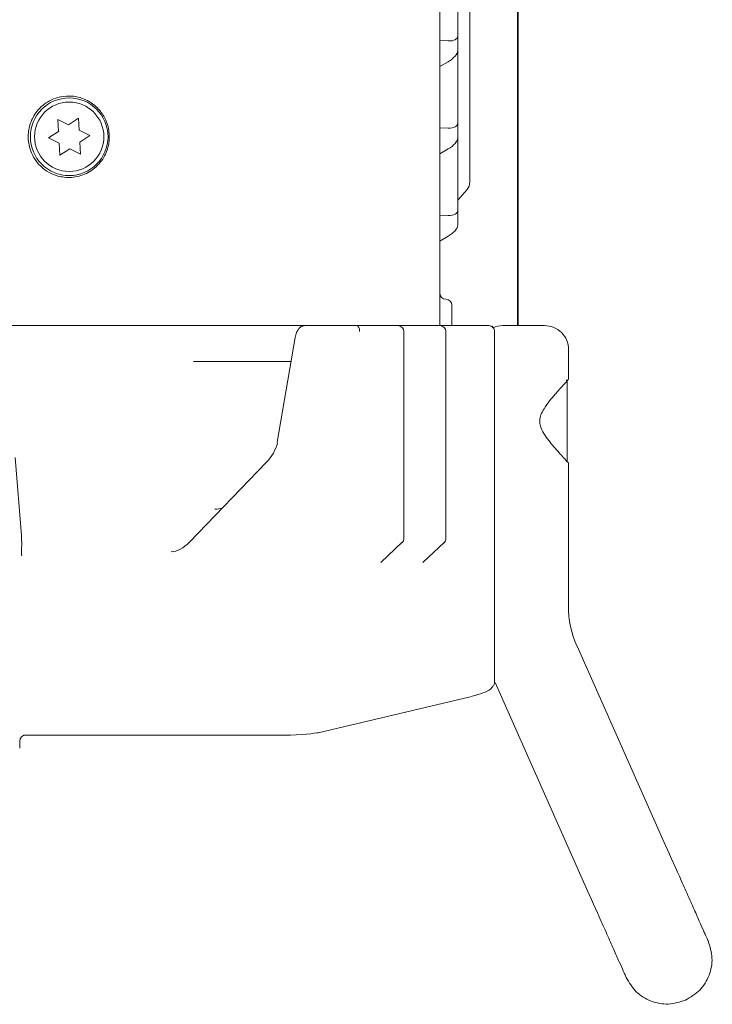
# Model space of a CAD drawing. Header units: millimetres. Extents: x 63 to 559, y 25 to 389.
# Tile 4 of 88: x 258 to 272, y 25 to 46. Entities that reach past the tile are written whole.
import ezdxf

# ---------------------------------------------------------------- set-up
doc = ezdxf.new("R2010")
doc.units = ezdxf.units.MM

msp = doc.modelspace()

# ---------------------------------------------------------------- linework, layer by layer
at = {"color": 7, "linetype": 'Continuous', "lineweight": 15}
for p, q in [((266.328, 58.337), (266.328, 39.563)), ((266.953, 42.57), (266.953, 57.582)), ((267.953, 53.119), (267.953, 39.563)), ((267.961, 52.666), (267.961, 41.938)), ((266.703, 45.622), (266.703, 47.13)), ((266.328, 45.525), (266.503, 45.516)), ((266.703, 45.622), (266.703, 45.314)), ((266.703, 43.797), (266.703, 45.305)), ((266.503, 45.083), (266.328, 44.982)), ((258.565, 43.763), (258.342, 43.876)), ((258.342, 43.876), (258.355, 43.626)), ((258.774, 43.899), (258.565, 43.763)), ((258.788, 43.65), (258.774, 43.899)), ((266.328, 43.7), (266.503, 43.691)), ((266.703, 43.797), (266.703, 43.489)), ((258.355, 43.626), (258.146, 43.489)), ((258.146, 43.489), (258.369, 43.376)), ((259.011, 43.537), (258.788, 43.65)), ((258.801, 43.4), (259.011, 43.537)), ((266.703, 41.972), (266.703, 43.48)), ((258.369, 43.376), (258.383, 43.127)), ((258.383, 43.127), (258.592, 43.263)), ((258.592, 43.263), (258.815, 43.151)), ((258.815, 43.151), (258.801, 43.4)), ((266.503, 43.258), (266.328, 43.157)), ((266.703, 42.186), (266.895, 42.407)), ((266.328, 41.875), (266.503, 41.866)), ((266.703, 41.972), (266.703, 41.664)), ((267.961, 41.938), (267.961, 39.672)), ((266.503, 41.433), (266.328, 41.332)), ((266.578, 39.988), (266.578, 39.788)), ((266.578, 39.788), (266.578, 39.563)), ((256.505, 39.563), (258.802, 39.563)), ((258.802, 39.563), (263.513, 39.563)), ((263.51, 39.563), (264.444, 39.563)), ((264.444, 39.563), (264.592, 39.563)), ((264.592, 39.563), (265.125, 39.563)), ((265.125, 39.563), (265.449, 39.563)), ((265.449, 39.563), (265.471, 39.563)), ((265.471, 39.563), (266.005, 39.563)), ((266.005, 39.563), (266.329, 39.563)), ((266.329, 39.563), (266.903, 39.563)), ((266.903, 39.563), (267.349, 39.563)), ((267.961, 39.672), (267.961, 39.563)), ((265.574, 35.115), (265.574, 39.438)), ((266.454, 35.115), (266.454, 39.438)), ((267.469, 39.438), (267.469, 32.102)), ((263.303, 39.315), (262.926, 37.129)), ((269.016, 38.438), (269.016, 39.063)), ((261.18, 38.813), (263.217, 38.813)), ((268.991, 38.401), (268.991, 36.726)), ((257.58, 35.177), (257.447, 36.804)), ((261.09, 35.032), (262.706, 36.706)), ((269.016, 33.7), (269.016, 36.692)), ((257.58, 35.177), (257.579, 35.167)), ((257.585, 35.047), (257.583, 35.048)), ((257.583, 34.847), (257.585, 35.047)), ((265.097, 34.613), (265.534, 35.024)), ((265.977, 34.613), (266.414, 35.024)), ((271.046, 28.694), (269.194, 32.862)), ((267.442, 32.031), (267.45, 32.044)), ((267.48, 32.101), (269.333, 27.932)), ((263.786, 31.05), (266.932, 31.793)), ((257.62, 30.997), (257.674, 30.997)), ((257.674, 30.997), (262.937, 30.997)), ((257.544, 30.876), (257.546, 30.875)), ((257.545, 30.723), (257.546, 30.875))]:
    msp.add_line(p, q, dxfattribs=at)
at = {"color": 7, "linetype": 'Continuous', "lineweight": 15, "flags": 128}
for points in [[(262.926, 37.129), (262.926, 37.121), (262.932, 37.108)], [(263.758, 31.048), (263.781, 31.049), (263.786, 31.05)]]:
    msp.add_lwpolyline(points, dxfattribs=at)
at = {"color": 7, "linetype": 'Continuous', "lineweight": 15}
for radius in [0.812, 0.725]:
    msp.add_circle((258.578, 43.513), radius, dxfattribs=at)
for centre, radius, start, end in [((266.453, 40.238), 0.125, 180, 270), ((266.453, 39.988), 0.125, 0, 90), ((265.449, 39.438), 0.125, 0, 90), ((266.329, 39.438), 0.125, 0, 90), ((267.641, 39.063), 0.5, 89.9989, 113.0244), ((268.516, 39.063), 0.5, 359.9868, 90), ((268.966, 38.401), 0.025, 0, 90), ((265.449, 35.115), 0.125, 313.159, 0), ((266.329, 35.115), 0.125, 313.159, 0), ((271.078, 33.7), 2.063, 179.974, 203.9384)]:
    msp.add_arc(centre, radius, start, end, dxfattribs=at)
for centre, major_axis, ratio, start_param, end_param in [((266.503, 45.632), (0.2, -0.015), 0.5753, 4.754385, 6.325181), ((266.503, 45.198), (0.191, 0.144), 0.402543, 4.418388, 5.989184), ((266.503, 43.807), (0.2, -0.015), 0.5753, 4.754385, 6.325181), ((266.503, 43.373), (0.191, 0.144), 0.402543, 4.418388, 5.989184), ((266.753, 42.57), (0, 0.231), 0.866025, 3.926991, 4.712389), ((266.503, 41.982), (0.2, -0.015), 0.5753, 4.754385, 6.325181), ((266.503, 41.548), (0.191, 0.144), 0.402543, 4.418388, 5.989184), ((264.592, 39.438), (0, 0.125), 0.454177, 4.712389, 6.283185), ((265.471, 39.438), (0, 0.125), 0.454177, 5.947159, 6.283185), ((262.502, 37.032), (0.33, 0.481), 0.624876, 4.446362, 5.263592), ((261.667, 36.124), (0.147, 0.375), 0.916137, 3.421961, 3.875423), ((257.539, 35.061), (0, 0.25), 0.176327, 4.660029, 5.148721), ((260.887, 35.357), (0.33, 0.481), 0.624876, 3.573698, 4.446362), ((257.711, 34.769), (-0.04, 0.479), 0.260099, 1.445273, 1.590494), ((257.675, 30.872), (0.126, -0.036), 0.951114, 1.851147, 3.406808), ((262.936, 31.074), (0.875, 0), 0.087192, 4.713071, 5.929581)]:
    msp.add_ellipse(centre, major_axis=major_axis, ratio=ratio, start_param=start_param, end_param=end_param, dxfattribs=at)
for points, knots in [([(258.34, 42.692), (258.278, 42.713), (258.155, 42.756), (257.98, 42.886), (257.833, 43.067), (257.731, 43.308), (257.709, 43.59), (257.781, 43.867), (257.926, 44.09), (258.112, 44.243), (258.254, 44.309), (258.326, 44.33), (258.34, 44.335)], [0, 0, 0, 0, 0.09384, 0.187457, 0.286561, 0.405676, 0.535796, 0.659136, 0.786322, 0.887939, 0.977851, 1, 1, 1, 1]), ([(258.34, 42.692), (258.384, 42.682), (258.531, 42.649), (258.793, 42.672), (259.088, 42.812), (259.309, 43.057), (259.418, 43.348), (259.423, 43.627), (259.351, 43.872), (259.214, 44.085), (259.064, 44.212), (258.855, 44.327), (258.622, 44.387), (258.42, 44.349), (258.34, 44.335)], [0, 0, 0, 0, 0.045565, 0.150369, 0.260251, 0.365421, 0.456631, 0.534318, 0.606747, 0.682164, 0.766336, 0.794734, 0.918749, 1, 1, 1, 1]), ([(263.51, 39.563), (263.487, 39.56), (263.443, 39.554), (263.389, 39.514), (263.345, 39.456), (263.318, 39.388), (263.307, 39.333), (263.303, 39.315)], [0, 0, 0, 0, 0.1905686, 0.3655813, 0.565213, 0.8556786, 1, 1, 1, 1]), ([(267.349, 39.563), (267.364, 39.561), (267.391, 39.559), (267.428, 39.534), (267.454, 39.502), (267.467, 39.468), (267.468, 39.446), (267.469, 39.438)], [0, 0, 0, 0, 0.299235, 0.530819, 0.71393, 0.898241, 1, 1, 1, 1]), ([(267.448, 39.518), (267.446, 39.521), (267.434, 39.537), (267.4, 39.557), (267.37, 39.561), (267.353, 39.563)], [0, 0, 0, 0, 0.082423, 0.466314, 1, 1, 1, 1]), ([(267.644, 39.563), (267.654, 39.563), (267.675, 39.563), (267.765, 39.563), (267.887, 39.563), (267.999, 39.563), (268.063, 39.563), (268.078, 39.563)], [0, 0, 0, 0, 0.231839, 0.46359, 0.695523, 0.92752, 1, 1, 1, 1]), ([(268.078, 39.563), (268.112, 39.563), (268.195, 39.563), (268.319, 39.563), (268.429, 39.563), (268.502, 39.563), (268.511, 39.563), (268.515, 39.563)], [0, 0, 0, 0, 0.14811, 0.362692, 0.577498, 0.792135, 1, 1, 1, 1]), ([(269.016, 38.438), (269.01, 38.431), (268.998, 38.418), (268.898, 38.312), (268.73, 38.123), (268.546, 37.906), (268.438, 37.708), (268.408, 37.58), (268.428, 37.44), (268.53, 37.244), (268.72, 37.014), (268.898, 36.815), (269.001, 36.704), (269.009, 36.696), (269.012, 36.692)], [0, 0, 0, 0, 0.078805, 0.157252, 0.267582, 0.406388, 0.455556, 0.494775, 0.534215, 0.591515, 0.714716, 0.847856, 0.929185, 1, 1, 1, 1]), ([(257.584, 34.805), (257.583, 34.816), (257.582, 34.83), (257.584, 34.844), (257.584, 34.847)], [0, 0, 0, 0, 0.804803, 1, 1, 1, 1]), ([(265.093, 34.609), (265.093, 34.609), (265.092, 34.609), (265.098, 34.614), (265.101, 34.617)], [0, 0, 0, 0, 0.40519, 1, 1, 1, 1]), ([(265.973, 34.609), (265.972, 34.609), (265.972, 34.609), (265.978, 34.614), (265.981, 34.617)], [0, 0, 0, 0, 0.4052097, 1, 1, 1, 1]), ([(266.932, 31.793), (266.977, 31.805), (267.113, 31.838), (267.282, 31.902), (267.395, 31.953), (267.435, 32.02), (267.442, 32.031)], [0, 0, 0, 0, 0.184684, 0.547793, 0.924004, 1, 1, 1, 1]), ([(267.469, 32.102), (267.468, 32.091), (267.467, 32.069), (267.457, 32.051), (267.453, 32.043)], [0, 0, 0, 0, 0.532739, 1, 1, 1, 1]), ([(271.935, 26.694), (271.932, 26.7), (271.926, 26.714), (271.876, 26.826), (271.794, 27.012), (271.678, 27.272), (271.536, 27.593), (271.328, 28.059), (271.158, 28.443), (271.046, 28.694)], [0, 0, 0, 0, 0.111496, 0.23028, 0.355758, 0.486032, 0.618751, 0.750892, 1, 1, 1, 1]), ([(269.333, 27.932), (269.444, 27.682), (269.615, 27.298), (269.822, 26.831), (269.965, 26.511), (270.08, 26.251), (270.163, 26.064), (270.213, 25.953), (270.219, 25.939), (270.222, 25.932)], [0, 0, 0, 0, 0.249108, 0.381249, 0.513968, 0.644242, 0.76972, 0.888504, 1, 1, 1, 1]), ([(271.935, 26.694), (271.972, 26.576), (272.046, 26.34), (271.974, 25.969), (271.779, 25.645), (271.566, 25.519), (271.459, 25.456)], [0, 0, 0, 0, 0.25, 0.5, 0.75, 1, 1, 1, 1]), ([(271.459, 25.456), (271.341, 25.419), (271.105, 25.345), (270.734, 25.418), (270.41, 25.613), (270.284, 25.826), (270.222, 25.932)], [0, 0, 0, 0, 0.25, 0.5, 0.75, 1, 1, 1, 1])]:
    msp.add_open_spline(points, degree=3, knots=knots, dxfattribs=at)

doc.saveas('drawing.dxf')
